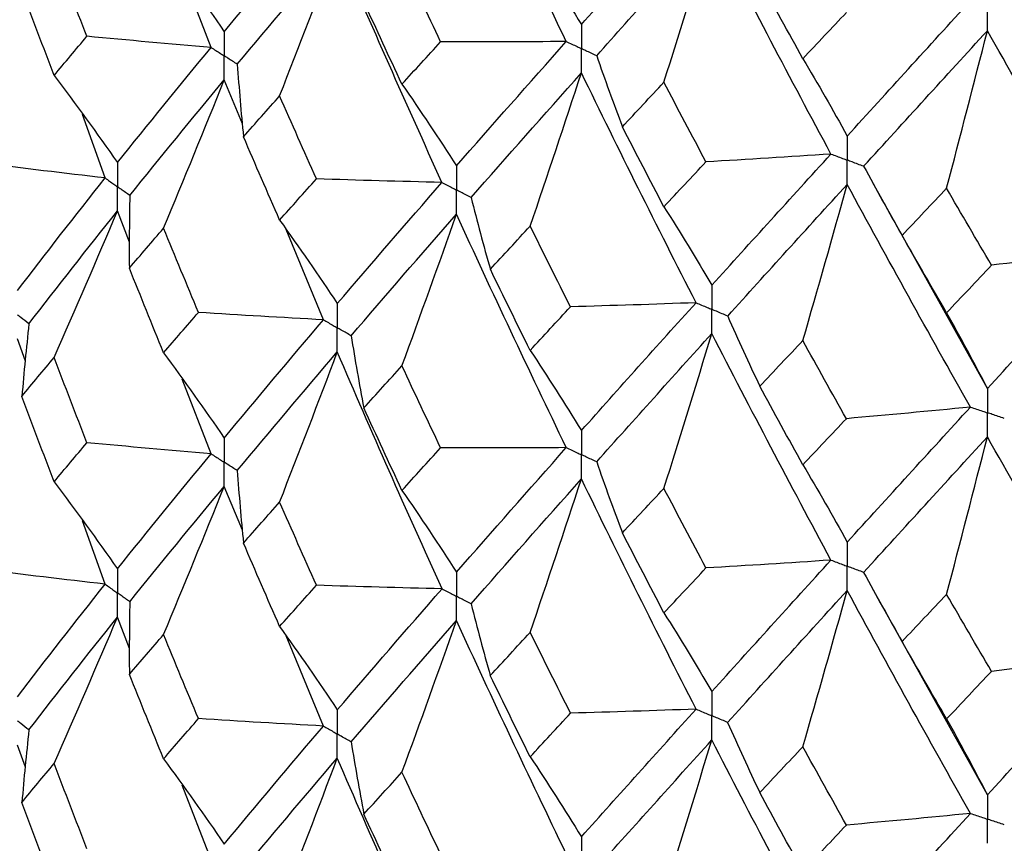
# Paper-space layout '_Isometric' of a CAD drawing. Header units: millimetres. Extents: x -25 to 231, y -14 to 362.
# Tile 17 of 58: x -15.56 to -9.52, y 20.42 to 25.47. Entities that reach past the tile are written whole.
import ezdxf

# ---------------------------------------------------------------- set-up
doc = ezdxf.new("R2010")
doc.units = ezdxf.units.MM

psp = doc.layouts.new('_Isometric')

# ---------------------------------------------------------------- linework, layer by layer
at = {"color": 7, "linetype": 'Continuous', "lineweight": 25}
for p, q in [((-14.3856, 25.2979), (-14.5621, 25.7548)), ((-14.194, 24.8288), (-14.3057, 25.0984)), ((-15.0353, 24.4975), (-15.1746, 24.8867)), ((-9.6251, 23.2062), (-10.3295, 24.4719)), ((-14.8863, 24.1038), (-14.9602, 24.2954)), ((-13.6964, 23.6282), (-13.9261, 24.1824)), ((-15.5251, 23.3749), (-15.5737, 23.5109)), ((-14.3856, 22.8066), (-14.5624, 23.2646)), ((-14.1942, 22.3381), (-14.3057, 22.6069)), ((-15.0354, 22.0072), (-15.1743, 22.3954)), ((-9.6251, 20.715), (-10.3306, 21.984)), ((-14.8861, 21.6133), (-14.9602, 21.8053)), ((-13.6965, 21.1379), (-13.9255, 21.6903)), ((-15.5251, 20.8852), (-15.5737, 21.0211)), ((-14.3856, 20.3169), (-14.5625, 20.7752))]:
    psp.add_line(p, q, dxfattribs=at)
for points in [[(-12.2074, 25.3341), (-12.4363, 25.8083), (-12.6609, 26.286), (-12.8809, 26.7663)], [(-12.1145, 25.4385), (-11.8845, 25.6969), (-11.6501, 25.9586), (-11.4117, 26.2233)], [(-14.3057, 25.3943), (-14.1077, 25.6323), (-13.9045, 25.8734), (-13.6964, 26.1178)], [(-12.0212, 25.247), (-11.79, 25.5062), (-11.5545, 25.7687), (-11.315, 26.0343)], [(-11.6088, 25.0846), (-11.5089, 25.4012), (-11.411, 25.7177), (-11.315, 26.0343)], [(-10.5847, 24.6445), (-10.8319, 25.1043), (-11.0755, 25.5678), (-11.315, 26.0343)], [(-14.6771, 25.9164), (-14.5509, 25.7451), (-14.4271, 25.5711), (-14.3057, 25.3943)], [(-14.2252, 25.195), (-14.0258, 25.4338), (-13.8214, 25.6755), (-13.6119, 25.9206)], [(-13.9654, 25.0008), (-13.8452, 25.3072), (-13.7274, 25.6138), (-13.6119, 25.9206)], [(-12.9698, 24.4703), (-13.1884, 24.9504), (-13.4025, 25.4337), (-13.6119, 25.9206)], [(-12.4291, 25.9305), (-12.3222, 25.7695), (-12.2173, 25.6055), (-12.1145, 25.4385)], [(-15.1476, 25.3661), (-15.2152, 25.5395), (-15.2822, 25.7134), (-15.3486, 25.8877)], [(-12.9782, 25.3326), (-13.0578, 25.4999), (-13.1369, 25.6676), (-13.2153, 25.8356)], [(-10.7566, 25.229), (-10.8452, 25.3895), (-10.9333, 25.5504), (-11.0209, 25.7117)], [(-15.3486, 25.1262), (-15.415, 25.3006), (-15.4807, 25.4751), (-15.5458, 25.6499)], [(-13.2153, 25.0725), (-13.2938, 25.2403), (-13.3717, 25.4086), (-13.449, 25.5773)], [(-10.4844, 24.7548), (-10.2362, 25.0276), (-9.9841, 25.3041), (-9.7287, 25.5837)], [(-10.7566, 25.229), (-10.6681, 25.3231), (-10.579, 25.4176), (-10.4895, 25.5125)], [(-15.3486, 25.1262), (-15.2823, 25.2059), (-15.2152, 25.2859), (-15.1476, 25.3661)], [(-14.3856, 25.2979), (-14.6399, 25.3194), (-14.8939, 25.3421), (-15.1476, 25.3661)], [(-10.3837, 24.5692), (-10.1344, 24.8429), (-9.8815, 25.1202), (-9.6251, 25.4007)], [(-9.875, 24.4346), (-9.7901, 24.7568), (-9.7068, 25.0788), (-9.6251, 25.4007)], [(-8.846, 24.0567), (-9.1089, 24.501), (-9.3687, 24.9493), (-9.6251, 25.4007)], [(-13.2153, 25.0725), (-13.1369, 25.1588), (-13.0578, 25.2455), (-12.9782, 25.3326)], [(-12.2074, 25.3341), (-12.4644, 25.3323), (-12.7213, 25.3318), (-12.9782, 25.3326)], [(-12.8809, 24.5718), (-12.661, 24.8224), (-12.4365, 25.0764), (-12.2074, 25.3341)], [(-14.9602, 24.5917), (-14.7738, 24.825), (-14.5822, 25.0605), (-14.3856, 25.2979)], [(-12.0212, 25.247), (-11.9708, 25.1016), (-11.9182, 24.9564), (-11.8635, 24.8115)], [(-14.2252, 25.195), (-14.2147, 25.0468), (-14.2021, 24.8985), (-14.1873, 24.7504)], [(-10.7566, 25.229), (-10.6641, 25.0741), (-10.5734, 24.916), (-10.4844, 24.7548)], [(-15.3486, 25.1262), (-15.2166, 24.9508), (-15.0871, 24.7726), (-14.9602, 24.5917)], [(-12.7915, 24.3777), (-12.5704, 24.6292), (-12.3447, 24.8838), (-12.1145, 25.1422)], [(-12.4291, 24.2022), (-12.3221, 24.5155), (-12.2173, 24.8288), (-12.1145, 25.1422)], [(-11.4118, 23.7327), (-11.6501, 24.199), (-11.8844, 24.6686), (-12.1145, 25.1422)], [(-14.8845, 24.3899), (-14.6967, 24.6239), (-14.5036, 24.8602), (-14.3057, 25.0984)], [(-14.6771, 24.1897), (-14.5509, 24.4924), (-14.4271, 24.7952), (-14.3057, 25.0984)], [(-13.2153, 25.0725), (-13.1017, 24.9085), (-12.9902, 24.7416), (-12.8809, 24.5718)], [(-11.8635, 24.8115), (-11.7791, 24.9021), (-11.6942, 24.9931), (-11.6088, 25.0846)], [(-11.351, 24.5965), (-11.4374, 24.7588), (-11.5233, 24.9215), (-11.6088, 25.0846)], [(-14.1873, 24.7504), (-14.1139, 24.8334), (-14.0399, 24.9169), (-13.9654, 25.0008)], [(-13.7399, 24.4921), (-13.8156, 24.6612), (-13.8908, 24.8308), (-13.9654, 25.0008)], [(-11.6088, 24.3215), (-11.6942, 24.4843), (-11.7791, 24.6477), (-11.8635, 24.8115)], [(-13.9654, 24.2393), (-14.0399, 24.4094), (-14.1139, 24.5798), (-14.1873, 24.7504)], [(-10.5847, 24.6445), (-10.8399, 24.6273), (-11.0953, 24.6112), (-11.351, 24.5965)], [(-11.315, 23.8397), (-11.0756, 24.1043), (-10.8321, 24.3725), (-10.5847, 24.6445)], [(-15.0353, 24.4975), (-15.2873, 24.5266), (-15.5388, 24.5569), (-15.7898, 24.5884)], [(-11.6088, 24.3215), (-11.5234, 24.4127), (-11.4374, 24.5044), (-11.351, 24.5965)], [(-10.3837, 24.5692), (-10.3072, 24.4276), (-10.2287, 24.2863), (-10.1481, 24.1455)], [(-15.5737, 23.8071), (-15.3998, 24.0347), (-15.2202, 24.2649), (-15.0353, 24.4975)], [(-13.9654, 24.2393), (-13.8908, 24.3233), (-13.8156, 24.4076), (-13.7399, 24.4921)], [(-12.9698, 24.4703), (-13.2266, 24.4763), (-13.4833, 24.4836), (-13.7399, 24.4921)], [(-13.6119, 23.7273), (-13.4025, 23.9725), (-13.1884, 24.2203), (-12.9698, 24.4703)], [(-11.2177, 23.6513), (-10.9773, 23.9168), (-10.7328, 24.1856), (-10.4844, 24.4585)], [(-10.7566, 23.5008), (-10.6641, 23.8201), (-10.5733, 24.1393), (-10.4844, 24.4585)], [(-9.7288, 23.0931), (-9.9841, 23.5444), (-10.236, 23.9994), (-10.4844, 24.4585)], [(-10.1481, 24.1455), (-10.0575, 24.2414), (-9.9664, 24.3378), (-9.875, 24.4346)], [(-9.5994, 23.9627), (-9.6917, 24.1195), (-9.7836, 24.2769), (-9.875, 24.4346)], [(-14.8845, 24.3899), (-14.8876, 24.2416), (-14.8885, 24.0933), (-14.8872, 23.945)], [(-12.7915, 24.3777), (-12.7543, 24.2309), (-12.7149, 24.0842), (-12.6733, 23.9377)], [(-15.503, 23.6031), (-15.3275, 23.8313), (-15.1465, 24.0622), (-14.9602, 24.2954)], [(-15.3486, 23.3975), (-15.2166, 23.6965), (-15.0871, 23.9958), (-14.9602, 24.2954)], [(-13.5269, 23.5304), (-13.3162, 23.7764), (-13.1008, 24.025), (-12.8809, 24.2759)], [(-13.2153, 23.3459), (-13.1017, 23.6558), (-12.9902, 23.9658), (-12.8809, 24.2759)], [(-12.2074, 22.8445), (-12.4364, 23.3191), (-12.661, 23.7964), (-12.8809, 24.2759)], [(-11.6088, 24.3215), (-11.5089, 24.1639), (-11.411, 24.0034), (-11.315, 23.8397)], [(-13.9654, 24.2393), (-13.8452, 24.0715), (-13.7274, 23.9009), (-13.6119, 23.7273)], [(-14.8872, 23.945), (-14.8178, 24.0263), (-14.7478, 24.1079), (-14.6771, 24.1897)], [(-14.4632, 23.6731), (-14.5351, 23.8451), (-14.6064, 24.0173), (-14.6771, 24.1897)], [(-12.6733, 23.9377), (-12.5925, 24.0254), (-12.5111, 24.1136), (-12.4291, 24.2022)], [(-12.1816, 23.7079), (-12.2646, 23.8722), (-12.3471, 24.037), (-12.4291, 24.2022)], [(-9.875, 23.6715), (-9.9664, 23.829), (-10.0575, 23.987), (-10.1481, 24.1455)], [(-9.6251, 23.2062), (-9.3688, 23.4858), (-9.1091, 23.7692), (-8.846, 24.0567)], [(-8.846, 24.0567), (-9.0967, 24.0241), (-9.3478, 23.9928), (-9.5994, 23.9627)], [(-14.6771, 23.4262), (-14.7478, 23.5988), (-14.8178, 23.7717), (-14.8872, 23.945)], [(-12.4291, 23.4408), (-12.5111, 23.6061), (-12.5925, 23.7718), (-12.6733, 23.9377)], [(-9.875, 23.6715), (-9.7836, 23.7681), (-9.6917, 23.8651), (-9.5994, 23.9627)], [(-11.4118, 23.7327), (-11.6683, 23.7232), (-11.9249, 23.7149), (-12.1816, 23.7079)], [(-12.1145, 22.949), (-11.8844, 23.2075), (-11.65, 23.4689), (-11.4118, 23.7327)], [(-14.6771, 23.4262), (-14.6064, 23.5082), (-14.5351, 23.5905), (-14.4632, 23.6731)], [(-13.6964, 23.6282), (-13.9522, 23.6419), (-14.2078, 23.6569), (-14.4632, 23.6731)], [(-12.4291, 23.4408), (-12.3471, 23.5295), (-12.2646, 23.6185), (-12.1816, 23.7079)], [(-14.3057, 22.9031), (-14.1076, 23.1419), (-13.9044, 23.3838), (-13.6964, 23.6282)], [(-11.2177, 23.6513), (-11.1541, 23.5075), (-11.0884, 23.364), (-11.0206, 23.2209)], [(-9.875, 23.6715), (-9.7901, 23.5195), (-9.7068, 23.3644), (-9.6251, 23.2062)], [(-15.503, 23.6031), (-15.5195, 23.4551), (-15.5338, 23.307), (-15.546, 23.1589)], [(-13.5269, 23.5304), (-13.5032, 23.3827), (-13.4772, 23.2351), (-13.4491, 23.0877)], [(-12.0212, 22.7574), (-11.7899, 23.0168), (-11.5543, 23.2791), (-11.315, 23.5438)], [(-11.6088, 22.5948), (-11.5089, 22.9112), (-11.411, 23.2275), (-11.315, 23.5438)], [(-10.5847, 22.1549), (-10.8321, 22.6151), (-11.0756, 23.0783), (-11.315, 23.5438)], [(-11.0206, 23.2209), (-10.9331, 23.3137), (-10.8451, 23.407), (-10.7566, 23.5008)], [(-10.4899, 23.022), (-10.5792, 23.181), (-10.6682, 23.3406), (-10.7566, 23.5008)], [(-14.2252, 22.7037), (-14.0258, 22.9432), (-13.8213, 23.1858), (-13.6119, 23.431)], [(-13.9654, 22.5107), (-13.8452, 22.8172), (-13.7274, 23.124), (-13.6119, 23.431)], [(-12.9697, 21.9789), (-13.1884, 22.4598), (-13.4026, 22.9441), (-13.6119, 23.431)], [(-12.4291, 23.4408), (-12.3221, 23.2799), (-12.2173, 23.1159), (-12.1145, 22.949)], [(-15.546, 23.1589), (-15.4809, 23.2381), (-15.4151, 23.3177), (-15.3486, 23.3975)], [(-15.1473, 22.8747), (-15.2151, 23.0486), (-15.2822, 23.2229), (-15.3486, 23.3975)], [(-14.6771, 23.4262), (-14.5509, 23.2546), (-14.4271, 23.0802), (-14.3057, 22.9031)], [(-13.4491, 23.0877), (-13.3717, 23.1734), (-13.2938, 23.2595), (-13.2153, 23.3459)], [(-12.9782, 22.8429), (-13.0578, 23.0102), (-13.1369, 23.1779), (-13.2153, 23.3459)], [(-10.7566, 22.7393), (-10.8451, 22.8995), (-10.9331, 23.06), (-11.0206, 23.2209)], [(-15.3486, 22.6348), (-15.4151, 22.8091), (-15.4808, 22.9838), (-15.546, 23.1589)], [(-13.2153, 22.5823), (-13.2938, 22.7504), (-13.3717, 22.9189), (-13.4491, 23.0877)], [(-9.7288, 23.0931), (-9.9821, 23.0681), (-10.2359, 23.0444), (-10.4899, 23.022)], [(-10.4844, 22.2653), (-10.236, 22.5383), (-9.984, 22.8144), (-9.7288, 23.0931)], [(-10.7566, 22.7393), (-10.6682, 22.8332), (-10.5792, 22.9274), (-10.4899, 23.022)], [(-10.3837, 22.0796), (-10.1343, 22.3535), (-9.8813, 22.6306), (-9.6251, 22.9103)], [(-9.875, 21.9449), (-9.7901, 22.2668), (-9.7068, 22.5886), (-9.6251, 22.9103)], [(-8.846, 21.5671), (-9.109, 22.0118), (-9.3689, 22.4598), (-9.6251, 22.9103)], [(-15.3486, 22.6348), (-15.2822, 22.7144), (-15.2151, 22.7943), (-15.1473, 22.8747)], [(-14.3856, 22.8066), (-14.6398, 22.828), (-14.8938, 22.8507), (-15.1473, 22.8747)], [(-13.2153, 22.5823), (-13.1368, 22.6688), (-13.0578, 22.7557), (-12.9782, 22.8429)], [(-12.2074, 22.8445), (-12.4643, 22.8427), (-12.7213, 22.8422), (-12.9782, 22.8429)], [(-12.8809, 22.0806), (-12.6609, 22.3321), (-12.4363, 22.5868), (-12.2074, 22.8445)], [(-14.9602, 22.1013), (-14.7739, 22.3337), (-14.5824, 22.5684), (-14.3856, 22.8066)], [(-12.0212, 22.7574), (-11.9708, 22.612), (-11.9183, 22.4668), (-11.8636, 22.3219)], [(-10.7566, 22.7393), (-10.6641, 22.5844), (-10.5733, 22.4264), (-10.4844, 22.2653)], [(-14.2252, 22.7037), (-14.2148, 22.5555), (-14.2023, 22.4074), (-14.1875, 22.2593)], [(-12.7916, 21.8863), (-12.5704, 22.1386), (-12.3446, 22.3941), (-12.1145, 22.6526)], [(-12.4291, 21.7121), (-12.3222, 22.0256), (-12.2173, 22.3391), (-12.1145, 22.6526)], [(-11.4117, 21.2413), (-11.6501, 21.7083), (-11.8845, 22.179), (-12.1145, 22.6526)], [(-15.3486, 22.6348), (-15.2166, 22.4596), (-15.0871, 22.2818), (-14.9602, 22.1013)], [(-14.8845, 21.8996), (-14.6967, 22.1328), (-14.5038, 22.368), (-14.3057, 22.6069)], [(-14.6771, 21.6982), (-14.5508, 22.0009), (-14.427, 22.3037), (-14.3057, 22.6069)], [(-11.8636, 22.3219), (-11.7791, 22.4125), (-11.6942, 22.5035), (-11.6088, 22.5948)], [(-11.3509, 22.1068), (-11.4374, 22.2692), (-11.5233, 22.4318), (-11.6088, 22.5948)], [(-13.2153, 22.5823), (-13.1017, 22.418), (-12.9902, 22.2508), (-12.8809, 22.0806)], [(-14.1875, 22.2593), (-14.1141, 22.3427), (-14.04, 22.4265), (-13.9654, 22.5107)], [(-13.7396, 22.0008), (-13.8155, 22.1703), (-13.8907, 22.3403), (-13.9654, 22.5107)], [(-11.6088, 21.8313), (-11.6942, 21.9944), (-11.7792, 22.1579), (-11.8636, 22.3219)], [(-13.9654, 21.7479), (-14.04, 21.9179), (-14.114, 22.0884), (-14.1875, 22.2593)], [(-11.6088, 21.8313), (-11.5233, 21.9227), (-11.4374, 22.0146), (-11.3509, 22.1068)], [(-10.5847, 22.1549), (-10.8399, 22.1377), (-11.0953, 22.1216), (-11.3509, 22.1068)], [(-11.315, 21.3486), (-11.0755, 21.6139), (-10.832, 21.8829), (-10.5847, 22.1549)], [(-15.0354, 22.0072), (-15.2874, 22.0363), (-15.5389, 22.0667), (-15.79, 22.0982)], [(-10.3837, 22.0796), (-10.3073, 21.938), (-10.2287, 21.7968), (-10.1481, 21.6559)], [(-15.5737, 21.3175), (-15.3997, 21.5453), (-15.2201, 21.7754), (-15.0354, 22.0072)], [(-13.9654, 21.7479), (-13.8907, 21.8317), (-13.8155, 21.916), (-13.7396, 22.0008)], [(-12.9697, 21.9789), (-13.2264, 21.9849), (-13.4831, 21.9922), (-13.7396, 22.0008)], [(-13.6119, 21.2368), (-13.4026, 21.4813), (-13.1886, 21.7282), (-12.9697, 21.9789)], [(-11.2178, 21.16), (-10.9773, 21.4261), (-10.7327, 21.6959), (-10.4844, 21.9689)], [(-10.7566, 21.0107), (-10.6641, 21.3301), (-10.5734, 21.6496), (-10.4844, 21.9689)], [(-9.7287, 20.6017), (-9.9841, 21.0538), (-10.2361, 21.5098), (-10.4844, 21.9689)], [(-10.1481, 21.6559), (-10.0575, 21.7518), (-9.9665, 21.8482), (-9.875, 21.9449)], [(-9.5993, 21.473), (-9.6917, 21.6299), (-9.7835, 21.7872), (-9.875, 21.9449)], [(-14.8845, 21.8996), (-14.8875, 21.7513), (-14.8883, 21.6029), (-14.887, 21.4545)], [(-12.7916, 21.8863), (-12.7544, 21.7396), (-12.7151, 21.593), (-12.6736, 21.4467)], [(-15.503, 21.1135), (-15.3274, 21.342), (-15.1464, 21.5727), (-14.9602, 21.8053)], [(-15.3486, 20.9079), (-15.2166, 21.2067), (-15.0872, 21.5058), (-14.9602, 21.8053)], [(-11.6088, 21.8313), (-11.5089, 21.6734), (-11.411, 21.5125), (-11.315, 21.3486)], [(-13.9654, 21.7479), (-13.8453, 21.5804), (-13.7274, 21.4101), (-13.6119, 21.2368)], [(-13.5269, 21.0401), (-13.3163, 21.2853), (-13.101, 21.5329), (-12.8809, 21.7844)], [(-13.2153, 20.8544), (-13.1016, 21.1642), (-12.9901, 21.4743), (-12.8809, 21.7844)], [(-12.2075, 20.3542), (-12.4364, 20.8279), (-12.6608, 21.3041), (-12.8809, 21.7844)], [(-14.887, 21.4545), (-14.8177, 21.5354), (-14.7477, 21.6166), (-14.6771, 21.6982)], [(-14.4635, 21.1829), (-14.5353, 21.3543), (-14.6065, 21.526), (-14.6771, 21.6982)], [(-12.6736, 21.4467), (-12.5926, 21.5347), (-12.5111, 21.6232), (-12.4291, 21.7121)], [(-12.1814, 21.2165), (-12.2644, 21.3813), (-12.347, 21.5465), (-12.4291, 21.7121)], [(-9.875, 21.1813), (-9.9665, 21.3391), (-10.0575, 21.4973), (-10.1481, 21.6559)], [(-9.6251, 20.715), (-9.3688, 20.9954), (-9.1089, 21.2796), (-8.846, 21.5671)], [(-8.846, 21.5671), (-9.0966, 21.5345), (-9.3478, 21.5031), (-9.5993, 21.473)], [(-14.6771, 20.9366), (-14.7477, 21.109), (-14.8177, 21.2816), (-14.887, 21.4545)], [(-12.4291, 20.9493), (-12.5111, 21.1146), (-12.5926, 21.2804), (-12.6736, 21.4467)], [(-9.875, 21.1813), (-9.7835, 21.2781), (-9.6916, 21.3753), (-9.5993, 21.473)], [(-12.4291, 20.9493), (-12.3471, 21.0379), (-12.2645, 21.127), (-12.1814, 21.2165)], [(-11.4117, 21.2413), (-11.6681, 21.2318), (-11.9247, 21.2235), (-12.1814, 21.2165)], [(-12.1145, 20.4585), (-11.8845, 20.7162), (-11.6503, 20.9767), (-11.4117, 21.2413)], [(-14.6771, 20.9366), (-14.6065, 21.0184), (-14.5353, 21.1005), (-14.4635, 21.1829)], [(-13.6965, 21.1379), (-13.9523, 21.1517), (-14.208, 21.1667), (-14.4635, 21.1829)], [(-14.3057, 20.4135), (-14.1075, 20.6526), (-13.9044, 20.8942), (-13.6965, 21.1379)], [(-11.2178, 21.16), (-11.1543, 21.0162), (-11.0886, 20.8728), (-11.0209, 20.7298)], [(-9.875, 21.1813), (-9.7901, 21.029), (-9.7068, 20.8736), (-9.6251, 20.715)], [(-15.503, 21.1135), (-15.5195, 20.9655), (-15.5339, 20.8174), (-15.5461, 20.6692)], [(-13.5269, 21.0401), (-13.503, 20.8923), (-13.477, 20.7447), (-13.4488, 20.5972)], [(-12.0211, 20.2671), (-11.7899, 20.5257), (-11.5546, 20.7869), (-11.315, 21.0524)], [(-11.6088, 20.1033), (-11.5089, 20.4197), (-11.411, 20.736), (-11.315, 21.0524)], [(-10.5848, 19.6647), (-10.832, 20.124), (-11.0754, 20.5859), (-11.315, 21.0524)], [(-11.0209, 20.7298), (-10.9333, 20.823), (-10.8452, 20.9166), (-10.7566, 21.0107)], [(-10.4896, 20.5306), (-10.5791, 20.6902), (-10.6681, 20.8502), (-10.7566, 21.0107)], [(-15.5461, 20.6692), (-15.4809, 20.7485), (-15.4151, 20.8281), (-15.3486, 20.9079)], [(-15.1473, 20.3849), (-15.215, 20.559), (-15.2822, 20.7333), (-15.3486, 20.9079)], [(-14.6771, 20.9366), (-14.5508, 20.765), (-14.427, 20.5907), (-14.3057, 20.4135)], [(-14.2252, 20.2141), (-14.0257, 20.4539), (-13.8212, 20.6963), (-13.6119, 20.9408)], [(-13.9654, 20.021), (-13.8453, 20.3275), (-13.7275, 20.6341), (-13.6119, 20.9408)], [(-12.9697, 19.4893), (-13.1885, 19.9706), (-13.4027, 20.4547), (-13.6119, 20.9408)], [(-12.4291, 20.9493), (-12.3222, 20.7887), (-12.2173, 20.6251), (-12.1145, 20.4585)], [(-13.4488, 20.5972), (-13.3716, 20.6825), (-13.2937, 20.7682), (-13.2153, 20.8544)], [(-12.9785, 20.3527), (-13.058, 20.5195), (-13.1369, 20.6867), (-13.2153, 20.8544)], [(-10.7566, 20.2479), (-10.8451, 20.408), (-10.9332, 20.5687), (-11.0209, 20.7298)], [(-15.3486, 20.1443), (-15.4151, 20.3189), (-15.4809, 20.4939), (-15.5461, 20.6692)], [(-13.2153, 20.0927), (-13.2937, 20.2606), (-13.3716, 20.4287), (-13.4488, 20.5972)], [(-9.7287, 20.6017), (-9.982, 20.5768), (-10.2356, 20.5531), (-10.4896, 20.5306)], [(-10.4844, 19.7748), (-10.2362, 20.047), (-9.9843, 20.3222), (-9.7287, 20.6017)], [(-10.7566, 20.2479), (-10.6681, 20.3416), (-10.5791, 20.4359), (-10.4896, 20.5306)]]:
    psp.add_open_spline(points, degree=3, dxfattribs=at)
for points, knots in [([(-9.6251, 25.4007), (-9.625, 25.4407), (-9.625, 25.4807), (-9.625, 25.5207), (-9.625, 25.5301), (-9.625, 25.5396), (-9.625, 25.549)], [0, 0, 0, 0, 0.0001467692, 0.0001467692, 0.0001467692, 0.0001814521, 0.0001814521, 0.0001814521, 0.0001814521]), ([(-12.1145, 25.4385), (-12.1145, 25.3986), (-12.1144, 25.3587), (-12.1144, 25.3188), (-12.1144, 25.3093), (-12.1144, 25.2999), (-12.1144, 25.2905)], [0, 0, 0, 0, 0.0001467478, 0.0001467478, 0.0001467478, 0.0001814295, 0.0001814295, 0.0001814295, 0.0001814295]), ([(-14.3057, 25.3943), (-14.3056, 25.3545), (-14.3056, 25.3146), (-14.3055, 25.2747), (-14.3055, 25.2653), (-14.3055, 25.2559), (-14.3055, 25.2464)], [0, 0, 0, 0, 0.000146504, 0.000146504, 0.000146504, 0.0001811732, 0.0001811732, 0.0001811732, 0.0001811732]), ([(-12.2074, 25.3341), (-12.1854, 25.3237), (-12.1634, 25.3134), (-12.1414, 25.3031), (-12.1324, 25.2989), (-12.1234, 25.2947), (-12.1144, 25.2905)], [0, 0, 0, 0, 0.0000851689, 0.0000851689, 0.0000851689, 0.0001198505, 0.0001198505, 0.0001198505, 0.0001198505]), ([(-14.3856, 25.2979), (-14.3667, 25.2857), (-14.3477, 25.2735), (-14.3287, 25.2613), (-14.321, 25.2563), (-14.3133, 25.2514), (-14.3055, 25.2464)], [0, 0, 0, 0, 0.0000852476, 0.0000852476, 0.0000852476, 0.0001199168, 0.0001199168, 0.0001199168, 0.0001199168]), ([(-14.3057, 25.0984), (-14.3056, 25.1383), (-14.3056, 25.1782), (-14.3055, 25.2181), (-14.3055, 25.2275), (-14.3055, 25.237), (-14.3055, 25.2464)], [0, 0, 0, 0, 0.0001465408, 0.0001465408, 0.0001465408, 0.0001812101, 0.0001812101, 0.0001812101, 0.0001812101]), ([(-14.2252, 25.195), (-14.2442, 25.2072), (-14.2633, 25.2194), (-14.2823, 25.2316), (-14.2901, 25.2365), (-14.2978, 25.2415), (-14.3055, 25.2464)], [0, 0, 0, 0, 0.0000852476, 0.0000852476, 0.0000852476, 0.0001199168, 0.0001199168, 0.0001199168, 0.0001199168]), ([(-12.1145, 25.1422), (-12.1145, 25.1822), (-12.1144, 25.2222), (-12.1144, 25.2621), (-12.1144, 25.2716), (-12.1144, 25.281), (-12.1144, 25.2905)], [0, 0, 0, 0, 0.0001467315, 0.0001467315, 0.0001467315, 0.0001814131, 0.0001814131, 0.0001814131, 0.0001814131]), ([(-12.0212, 25.247), (-12.0433, 25.2573), (-12.0654, 25.2676), (-12.0875, 25.2779), (-12.0964, 25.2821), (-12.1054, 25.2863), (-12.1144, 25.2905)], [0, 0, 0, 0, 0.0000851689, 0.0000851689, 0.0000851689, 0.0001198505, 0.0001198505, 0.0001198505, 0.0001198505]), ([(-10.4844, 24.7548), (-10.4843, 24.7149), (-10.4843, 24.675), (-10.4843, 24.6351), (-10.4843, 24.6256), (-10.4843, 24.6162), (-10.4843, 24.6067)], [0, 0, 0, 0, 0.0001467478, 0.0001467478, 0.0001467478, 0.0001814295, 0.0001814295, 0.0001814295, 0.0001814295]), ([(-10.5847, 24.6445), (-10.561, 24.6356), (-10.5372, 24.6266), (-10.5134, 24.6177), (-10.5037, 24.614), (-10.494, 24.6104), (-10.4843, 24.6067)], [0, 0, 0, 0, 0.0000851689, 0.0000851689, 0.0000851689, 0.0001198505, 0.0001198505, 0.0001198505, 0.0001198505]), ([(-14.9602, 24.5917), (-14.9601, 24.5518), (-14.9601, 24.5119), (-14.9601, 24.472), (-14.9601, 24.4625), (-14.9601, 24.4531), (-14.9601, 24.4436)], [0, 0, 0, 0, 0.0001467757, 0.0001467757, 0.0001467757, 0.0001814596, 0.0001814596, 0.0001814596, 0.0001814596]), ([(-10.4844, 24.4585), (-10.4843, 24.4985), (-10.4843, 24.5385), (-10.4843, 24.5784), (-10.4843, 24.5879), (-10.4843, 24.5973), (-10.4843, 24.6067)], [0, 0, 0, 0, 0.0001467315, 0.0001467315, 0.0001467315, 0.0001814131, 0.0001814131, 0.0001814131, 0.0001814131]), ([(-10.3837, 24.5692), (-10.4075, 24.578), (-10.4314, 24.5869), (-10.4552, 24.5958), (-10.4649, 24.5995), (-10.4746, 24.6031), (-10.4843, 24.6067)], [0, 0, 0, 0, 0.0000851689, 0.0000851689, 0.0000851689, 0.0001198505, 0.0001198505, 0.0001198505, 0.0001198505]), ([(-12.8809, 24.5718), (-12.8808, 24.5319), (-12.8808, 24.4921), (-12.8808, 24.4522), (-12.8808, 24.4428), (-12.8808, 24.4334), (-12.8808, 24.4239)], [0, 0, 0, 0, 0.000146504, 0.000146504, 0.000146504, 0.0001811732, 0.0001811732, 0.0001811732, 0.0001811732]), ([(-15.0353, 24.4975), (-15.0175, 24.4847), (-14.9997, 24.4719), (-14.9819, 24.4592), (-14.9746, 24.454), (-14.9673, 24.4488), (-14.9601, 24.4436)], [0, 0, 0, 0, 0.0000851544, 0.0000851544, 0.0000851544, 0.0001198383, 0.0001198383, 0.0001198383, 0.0001198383]), ([(-12.9698, 24.4703), (-12.9487, 24.4593), (-12.9276, 24.4483), (-12.9065, 24.4373), (-12.8979, 24.4328), (-12.8894, 24.4284), (-12.8808, 24.4239)], [0, 0, 0, 0, 0.0000852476, 0.0000852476, 0.0000852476, 0.0001199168, 0.0001199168, 0.0001199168, 0.0001199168]), ([(-14.9602, 24.2954), (-14.9601, 24.3354), (-14.9601, 24.3754), (-14.9601, 24.4153), (-14.9601, 24.4248), (-14.9601, 24.4342), (-14.9601, 24.4436)], [0, 0, 0, 0, 0.0001467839, 0.0001467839, 0.0001467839, 0.0001814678, 0.0001814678, 0.0001814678, 0.0001814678]), ([(-14.8845, 24.3899), (-14.9024, 24.4026), (-14.9203, 24.4154), (-14.9382, 24.4281), (-14.9455, 24.4333), (-14.9528, 24.4384), (-14.9601, 24.4436)], [0, 0, 0, 0, 0.0000851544, 0.0000851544, 0.0000851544, 0.0001198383, 0.0001198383, 0.0001198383, 0.0001198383]), ([(-12.8809, 24.2759), (-12.8808, 24.3158), (-12.8808, 24.3557), (-12.8808, 24.3956), (-12.8808, 24.405), (-12.8808, 24.4145), (-12.8808, 24.4239)], [0, 0, 0, 0, 0.0001465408, 0.0001465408, 0.0001465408, 0.0001812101, 0.0001812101, 0.0001812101, 0.0001812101]), ([(-12.7915, 24.3777), (-12.8127, 24.3886), (-12.8339, 24.3996), (-12.855, 24.4105), (-12.8636, 24.415), (-12.8722, 24.4195), (-12.8808, 24.4239)], [0, 0, 0, 0, 0.0000852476, 0.0000852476, 0.0000852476, 0.0001199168, 0.0001199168, 0.0001199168, 0.0001199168]), ([(-11.315, 23.8397), (-11.3149, 23.7999), (-11.3149, 23.7601), (-11.3149, 23.7202), (-11.3149, 23.7108), (-11.3149, 23.7013), (-11.3149, 23.6919)], [0, 0, 0, 0, 0.000146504, 0.000146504, 0.000146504, 0.0001811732, 0.0001811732, 0.0001811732, 0.0001811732]), ([(-11.4118, 23.7327), (-11.3888, 23.723), (-11.3659, 23.7133), (-11.3429, 23.7037), (-11.3336, 23.6997), (-11.3242, 23.6958), (-11.3149, 23.6919)], [0, 0, 0, 0, 0.0000852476, 0.0000852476, 0.0000852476, 0.0001199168, 0.0001199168, 0.0001199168, 0.0001199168]), ([(-13.6119, 23.7273), (-13.6119, 23.6874), (-13.6118, 23.6475), (-13.6118, 23.6075), (-13.6118, 23.5981), (-13.6118, 23.5887), (-13.6118, 23.5792)], [0, 0, 0, 0, 0.0001467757, 0.0001467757, 0.0001467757, 0.0001814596, 0.0001814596, 0.0001814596, 0.0001814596]), ([(-11.315, 23.5438), (-11.3149, 23.5838), (-11.3149, 23.6237), (-11.3149, 23.6636), (-11.3149, 23.673), (-11.3149, 23.6825), (-11.3149, 23.6919)], [0, 0, 0, 0, 0.0001465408, 0.0001465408, 0.0001465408, 0.0001812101, 0.0001812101, 0.0001812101, 0.0001812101]), ([(-11.2177, 23.6513), (-11.2408, 23.6609), (-11.2638, 23.6705), (-11.2868, 23.6801), (-11.2962, 23.6841), (-11.3055, 23.688), (-11.3149, 23.6919)], [0, 0, 0, 0, 0.0000852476, 0.0000852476, 0.0000852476, 0.0001199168, 0.0001199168, 0.0001199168, 0.0001199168]), ([(-15.503, 23.6031), (-15.5197, 23.6164), (-15.5365, 23.6296), (-15.5532, 23.6428), (-15.56, 23.6482), (-15.5668, 23.6536), (-15.5736, 23.659)], [0, 0, 0, 0, 0.0000851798, 0.0000851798, 0.0000851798, 0.0001198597, 0.0001198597, 0.0001198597, 0.0001198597]), ([(-13.6964, 23.6282), (-13.6764, 23.6166), (-13.6564, 23.605), (-13.6363, 23.5934), (-13.6282, 23.5887), (-13.62, 23.5839), (-13.6118, 23.5792)], [0, 0, 0, 0, 0.0000851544, 0.0000851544, 0.0000851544, 0.0001198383, 0.0001198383, 0.0001198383, 0.0001198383]), ([(-13.6119, 23.431), (-13.6119, 23.471), (-13.6118, 23.5109), (-13.6118, 23.5509), (-13.6118, 23.5603), (-13.6118, 23.5698), (-13.6118, 23.5792)], [0, 0, 0, 0, 0.0001467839, 0.0001467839, 0.0001467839, 0.0001814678, 0.0001814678, 0.0001814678, 0.0001814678]), ([(-13.5269, 23.5304), (-13.5471, 23.5419), (-13.5672, 23.5535), (-13.5873, 23.5651), (-13.5955, 23.5698), (-13.6036, 23.5745), (-13.6118, 23.5792)], [0, 0, 0, 0, 0.0000851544, 0.0000851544, 0.0000851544, 0.0001198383, 0.0001198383, 0.0001198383, 0.0001198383]), ([(-9.6251, 23.2062), (-9.625, 23.1664), (-9.625, 23.1265), (-9.625, 23.0867), (-9.625, 23.0772), (-9.625, 23.0678), (-9.625, 23.0584)], [0, 0, 0, 0, 0.000146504, 0.000146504, 0.000146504, 0.0001811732, 0.0001811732, 0.0001811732, 0.0001811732]), ([(-9.7288, 23.0931), (-9.7042, 23.0848), (-9.6796, 23.0766), (-9.655, 23.0684), (-9.645, 23.065), (-9.635, 23.0617), (-9.625, 23.0584)], [0, 0, 0, 0, 0.0000852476, 0.0000852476, 0.0000852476, 0.0001199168, 0.0001199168, 0.0001199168, 0.0001199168]), ([(-9.6251, 22.9103), (-9.625, 22.9503), (-9.625, 22.9902), (-9.625, 23.0301), (-9.625, 23.0395), (-9.625, 23.0489), (-9.625, 23.0584)], [0, 0, 0, 0, 0.0001465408, 0.0001465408, 0.0001465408, 0.0001812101, 0.0001812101, 0.0001812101, 0.0001812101]), ([(-9.5211, 23.0239), (-9.5457, 23.032), (-9.5703, 23.0402), (-9.595, 23.0484), (-9.605, 23.0517), (-9.615, 23.055), (-9.625, 23.0584)], [0, 0, 0, 0, 0.0000852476, 0.0000852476, 0.0000852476, 0.0001199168, 0.0001199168, 0.0001199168, 0.0001199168]), ([(-12.1145, 22.949), (-12.1145, 22.9091), (-12.1144, 22.8691), (-12.1144, 22.8292), (-12.1144, 22.8198), (-12.1144, 22.8103), (-12.1144, 22.8009)], [0, 0, 0, 0, 0.0001467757, 0.0001467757, 0.0001467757, 0.0001814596, 0.0001814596, 0.0001814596, 0.0001814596]), ([(-14.3057, 22.9031), (-14.3056, 22.8632), (-14.3056, 22.8233), (-14.3055, 22.7834), (-14.3055, 22.7739), (-14.3055, 22.7645), (-14.3055, 22.7551)], [0, 0, 0, 0, 0.0001467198, 0.0001467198, 0.0001467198, 0.0001813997, 0.0001813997, 0.0001813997, 0.0001813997]), ([(-12.2074, 22.8445), (-12.1854, 22.8342), (-12.1634, 22.8238), (-12.1414, 22.8135), (-12.1324, 22.8093), (-12.1234, 22.8051), (-12.1144, 22.8009)], [0, 0, 0, 0, 0.0000851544, 0.0000851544, 0.0000851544, 0.0001198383, 0.0001198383, 0.0001198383, 0.0001198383]), ([(-14.3856, 22.8066), (-14.3667, 22.7943), (-14.3477, 22.7821), (-14.3287, 22.77), (-14.321, 22.765), (-14.3133, 22.76), (-14.3055, 22.7551)], [0, 0, 0, 0, 0.0000851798, 0.0000851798, 0.0000851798, 0.0001198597, 0.0001198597, 0.0001198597, 0.0001198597]), ([(-12.1145, 22.6526), (-12.1145, 22.6926), (-12.1144, 22.7326), (-12.1144, 22.7726), (-12.1144, 22.782), (-12.1144, 22.7914), (-12.1144, 22.8009)], [0, 0, 0, 0, 0.0001467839, 0.0001467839, 0.0001467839, 0.0001814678, 0.0001814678, 0.0001814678, 0.0001814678]), ([(-12.0212, 22.7574), (-12.0433, 22.7677), (-12.0654, 22.778), (-12.0875, 22.7883), (-12.0964, 22.7925), (-12.1054, 22.7967), (-12.1144, 22.8009)], [0, 0, 0, 0, 0.0000851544, 0.0000851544, 0.0000851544, 0.0001198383, 0.0001198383, 0.0001198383, 0.0001198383]), ([(-14.3057, 22.6069), (-14.3056, 22.6469), (-14.3056, 22.6868), (-14.3055, 22.7267), (-14.3055, 22.7362), (-14.3055, 22.7456), (-14.3055, 22.7551)], [0, 0, 0, 0, 0.0001466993, 0.0001466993, 0.0001466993, 0.0001813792, 0.0001813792, 0.0001813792, 0.0001813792]), ([(-14.2252, 22.7037), (-14.2443, 22.7159), (-14.2633, 22.728), (-14.2823, 22.7402), (-14.2901, 22.7452), (-14.2978, 22.7501), (-14.3055, 22.7551)], [0, 0, 0, 0, 0.0000851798, 0.0000851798, 0.0000851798, 0.0001198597, 0.0001198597, 0.0001198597, 0.0001198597]), ([(-10.4844, 22.2653), (-10.4843, 22.2254), (-10.4843, 22.1854), (-10.4843, 22.1455), (-10.4843, 22.1361), (-10.4843, 22.1266), (-10.4843, 22.1172)], [0, 0, 0, 0, 0.0001467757, 0.0001467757, 0.0001467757, 0.0001814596, 0.0001814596, 0.0001814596, 0.0001814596]), ([(-10.5847, 22.1549), (-10.5609, 22.146), (-10.5372, 22.137), (-10.5134, 22.1281), (-10.5037, 22.1244), (-10.494, 22.1208), (-10.4843, 22.1172)], [0, 0, 0, 0, 0.0000851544, 0.0000851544, 0.0000851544, 0.0001198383, 0.0001198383, 0.0001198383, 0.0001198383]), ([(-10.4844, 21.9689), (-10.4843, 22.0089), (-10.4843, 22.0489), (-10.4843, 22.0888), (-10.4843, 22.0983), (-10.4843, 22.1077), (-10.4843, 22.1172)], [0, 0, 0, 0, 0.0001467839, 0.0001467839, 0.0001467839, 0.0001814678, 0.0001814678, 0.0001814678, 0.0001814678]), ([(-10.3837, 22.0796), (-10.4075, 22.0885), (-10.4314, 22.0974), (-10.4552, 22.1063), (-10.4649, 22.1099), (-10.4746, 22.1135), (-10.4843, 22.1172)], [0, 0, 0, 0, 0.0000851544, 0.0000851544, 0.0000851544, 0.0001198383, 0.0001198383, 0.0001198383, 0.0001198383]), ([(-14.9602, 22.1013), (-14.9601, 22.0614), (-14.9601, 22.0215), (-14.9601, 21.9817), (-14.9601, 21.9722), (-14.9601, 21.9628), (-14.9601, 21.9533)], [0, 0, 0, 0, 0.0001465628, 0.0001465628, 0.0001465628, 0.0001812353, 0.0001812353, 0.0001812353, 0.0001812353]), ([(-12.8809, 22.0806), (-12.8808, 22.0407), (-12.8808, 22.0008), (-12.8808, 21.9609), (-12.8808, 21.9514), (-12.8808, 21.942), (-12.8808, 21.9326)], [0, 0, 0, 0, 0.0001467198, 0.0001467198, 0.0001467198, 0.0001813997, 0.0001813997, 0.0001813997, 0.0001813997]), ([(-15.0354, 22.0072), (-15.0176, 21.9944), (-14.9997, 21.9817), (-14.9819, 21.9689), (-14.9746, 21.9637), (-14.9673, 21.9585), (-14.9601, 21.9533)], [0, 0, 0, 0, 0.000085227, 0.000085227, 0.000085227, 0.0001198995, 0.0001198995, 0.0001198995, 0.0001198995]), ([(-14.9602, 21.8053), (-14.9601, 21.8452), (-14.9601, 21.8851), (-14.9601, 21.925), (-14.9601, 21.9345), (-14.9601, 21.9439), (-14.9601, 21.9533)], [0, 0, 0, 0, 0.0001465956, 0.0001465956, 0.0001465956, 0.0001812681, 0.0001812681, 0.0001812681, 0.0001812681]), ([(-14.8845, 21.8996), (-14.9024, 21.9123), (-14.9203, 21.9251), (-14.9382, 21.9378), (-14.9455, 21.943), (-14.9528, 21.9482), (-14.9601, 21.9533)], [0, 0, 0, 0, 0.000085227, 0.000085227, 0.000085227, 0.0001198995, 0.0001198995, 0.0001198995, 0.0001198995]), ([(-12.9697, 21.9789), (-12.9487, 21.9679), (-12.9276, 21.9569), (-12.9065, 21.946), (-12.8979, 21.9415), (-12.8894, 21.937), (-12.8808, 21.9326)], [0, 0, 0, 0, 0.0000851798, 0.0000851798, 0.0000851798, 0.0001198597, 0.0001198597, 0.0001198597, 0.0001198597]), ([(-12.8809, 21.7844), (-12.8808, 21.8244), (-12.8808, 21.8643), (-12.8808, 21.9042), (-12.8808, 21.9137), (-12.8808, 21.9231), (-12.8808, 21.9326)], [0, 0, 0, 0, 0.0001466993, 0.0001466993, 0.0001466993, 0.0001813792, 0.0001813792, 0.0001813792, 0.0001813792]), ([(-12.7916, 21.8863), (-12.8127, 21.8973), (-12.8339, 21.9082), (-12.855, 21.9192), (-12.8636, 21.9236), (-12.8722, 21.9281), (-12.8808, 21.9326)], [0, 0, 0, 0, 0.0000851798, 0.0000851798, 0.0000851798, 0.0001198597, 0.0001198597, 0.0001198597, 0.0001198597]), ([(-11.315, 21.3486), (-11.3149, 21.3087), (-11.3149, 21.2688), (-11.3149, 21.2289), (-11.3149, 21.2194), (-11.3149, 21.21), (-11.3149, 21.2005)], [0, 0, 0, 0, 0.0001467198, 0.0001467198, 0.0001467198, 0.0001813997, 0.0001813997, 0.0001813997, 0.0001813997]), ([(-13.6119, 21.2368), (-13.6119, 21.197), (-13.6118, 21.1571), (-13.6118, 21.1172), (-13.6118, 21.1078), (-13.6118, 21.0984), (-13.6118, 21.0889)], [0, 0, 0, 0, 0.0001465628, 0.0001465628, 0.0001465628, 0.0001812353, 0.0001812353, 0.0001812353, 0.0001812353]), ([(-11.4117, 21.2413), (-11.3888, 21.2316), (-11.3659, 21.222), (-11.3429, 21.2123), (-11.3336, 21.2084), (-11.3242, 21.2045), (-11.3149, 21.2005)], [0, 0, 0, 0, 0.0000851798, 0.0000851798, 0.0000851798, 0.0001198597, 0.0001198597, 0.0001198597, 0.0001198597]), ([(-11.315, 21.0524), (-11.3149, 21.0923), (-11.3149, 21.1323), (-11.3149, 21.1722), (-11.3149, 21.1817), (-11.3149, 21.1911), (-11.3149, 21.2005)], [0, 0, 0, 0, 0.0001466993, 0.0001466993, 0.0001466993, 0.0001813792, 0.0001813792, 0.0001813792, 0.0001813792]), ([(-11.2178, 21.16), (-11.2408, 21.1696), (-11.2638, 21.1792), (-11.2868, 21.1888), (-11.2962, 21.1927), (-11.3055, 21.1966), (-11.3149, 21.2005)], [0, 0, 0, 0, 0.0000851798, 0.0000851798, 0.0000851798, 0.0001198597, 0.0001198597, 0.0001198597, 0.0001198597]), ([(-15.503, 21.1135), (-15.5197, 21.1267), (-15.5365, 21.1399), (-15.5532, 21.1532), (-15.56, 21.1586), (-15.5668, 21.164), (-15.5736, 21.1694)], [0, 0, 0, 0, 0.0000851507, 0.0000851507, 0.0000851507, 0.0001198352, 0.0001198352, 0.0001198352, 0.0001198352]), ([(-13.6965, 21.1379), (-13.6764, 21.1263), (-13.6564, 21.1147), (-13.6363, 21.1031), (-13.6281, 21.0984), (-13.62, 21.0936), (-13.6118, 21.0889)], [0, 0, 0, 0, 0.000085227, 0.000085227, 0.000085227, 0.0001198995, 0.0001198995, 0.0001198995, 0.0001198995]), ([(-13.6119, 20.9408), (-13.6119, 20.9808), (-13.6118, 21.0207), (-13.6118, 21.0606), (-13.6118, 21.07), (-13.6118, 21.0795), (-13.6118, 21.0889)], [0, 0, 0, 0, 0.0001465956, 0.0001465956, 0.0001465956, 0.0001812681, 0.0001812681, 0.0001812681, 0.0001812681]), ([(-13.5269, 21.0401), (-13.547, 21.0516), (-13.5672, 21.0632), (-13.5873, 21.0748), (-13.5955, 21.0795), (-13.6036, 21.0842), (-13.6118, 21.0889)], [0, 0, 0, 0, 0.000085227, 0.000085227, 0.000085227, 0.0001198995, 0.0001198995, 0.0001198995, 0.0001198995]), ([(-9.6251, 20.715), (-9.625, 20.6752), (-9.625, 20.6353), (-9.625, 20.5953), (-9.625, 20.5859), (-9.625, 20.5765), (-9.625, 20.567)], [0, 0, 0, 0, 0.0001467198, 0.0001467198, 0.0001467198, 0.0001813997, 0.0001813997, 0.0001813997, 0.0001813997]), ([(-9.7287, 20.6017), (-9.7042, 20.5935), (-9.6796, 20.5852), (-9.655, 20.577), (-9.645, 20.5737), (-9.635, 20.5704), (-9.625, 20.567)], [0, 0, 0, 0, 0.0000851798, 0.0000851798, 0.0000851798, 0.0001198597, 0.0001198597, 0.0001198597, 0.0001198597]), ([(-9.6251, 20.4188), (-9.625, 20.4588), (-9.625, 20.4988), (-9.625, 20.5387), (-9.625, 20.5481), (-9.625, 20.5576), (-9.625, 20.567)], [0, 0, 0, 0, 0.0001466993, 0.0001466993, 0.0001466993, 0.0001813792, 0.0001813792, 0.0001813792, 0.0001813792]), ([(-9.5211, 20.5325), (-9.5457, 20.5407), (-9.5704, 20.5488), (-9.595, 20.557), (-9.605, 20.5603), (-9.615, 20.5637), (-9.625, 20.567)], [0, 0, 0, 0, 0.0000851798, 0.0000851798, 0.0000851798, 0.0001198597, 0.0001198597, 0.0001198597, 0.0001198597]), ([(-12.1145, 20.4585), (-12.1145, 20.4186), (-12.1144, 20.3788), (-12.1144, 20.3389), (-12.1144, 20.3295), (-12.1144, 20.32), (-12.1144, 20.3106)], [0, 0, 0, 0, 0.0001465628, 0.0001465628, 0.0001465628, 0.0001812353, 0.0001812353, 0.0001812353, 0.0001812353])]:
    psp.add_open_spline(points, degree=3, knots=knots, dxfattribs=at)

doc.saveas('drawing.dxf')
